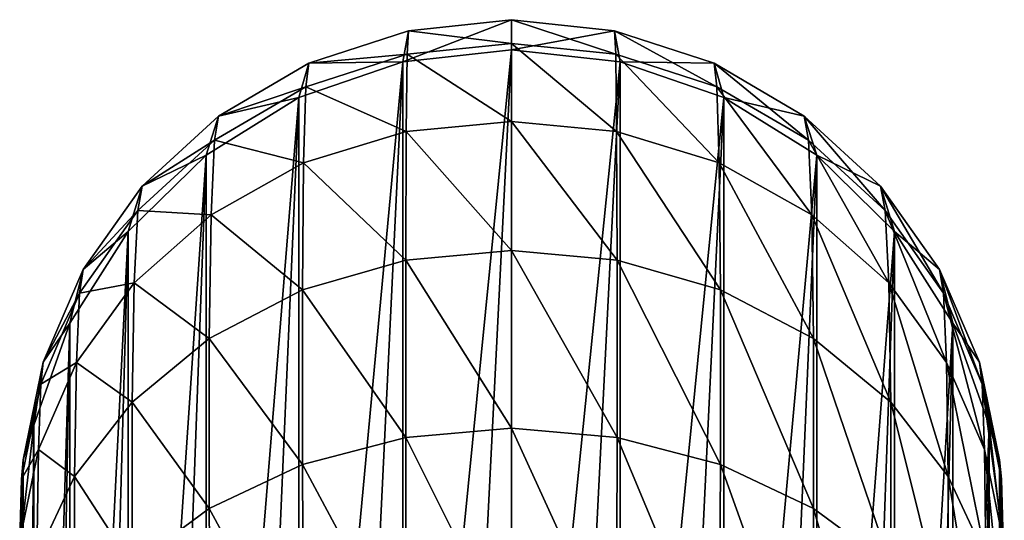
# Model space of a CAD drawing. Header units: millimetres. Extents: x -29 to 75, y -375 to 208.
# Tile 24 of 24: x -12 to 12, y 196 to 208. Entities that reach past the tile are written whole.
import ezdxf

# ---------------------------------------------------------------- set-up
doc = ezdxf.new("R2010")
doc.units = ezdxf.units.MM
doc.header["$LTSCALE"] = 21.359881
for name, color, linetype in [('37', 7, 'CONTINUOUS'), ('40', 7, 'CONTINUOUS'), ('42', 7, 'CONTINUOUS'), ('45', 7, 'CONTINUOUS')]:
    doc.layers.add(name, color=color, linetype=linetype)

msp = doc.modelspace()

# ---------------------------------------------------------------- linework, layer by layer
at = {"layer": '37', "color": 7, "linetype": 'CONTINUOUS', "true_color": 0xa2afbf}
for points in [[(0, 207.519, 173.836), (2.552, 207.237, 173.886), (0, 182.086, 29.596), (0, 207.519, 173.836)], [(0, 182.086, 29.596), (2.552, 207.237, 173.886), (1.283, 182.015, 29.609), (0, 182.086, 29.596)], [(1.283, 182.015, 29.609), (2.552, 207.237, 173.886), (2.552, 181.803, 29.646), (1.283, 182.015, 29.609)], [(2.552, 207.237, 173.886), (4.986, 206.4, 174.034), (2.552, 181.803, 29.646), (2.552, 207.237, 173.886)], [(2.552, 181.803, 29.646), (4.986, 206.4, 174.034), (3.792, 181.452, 29.708), (2.552, 181.803, 29.646)], [(3.792, 181.452, 29.708), (4.986, 206.4, 174.034), (4.986, 180.966, 29.794), (3.792, 181.452, 29.708)], [(4.986, 206.4, 174.034), (7.168, 205.05, 174.272), (4.986, 180.966, 29.794), (4.986, 206.4, 174.034)], [(4.986, 180.966, 29.794), (7.168, 205.05, 174.272), (6.115, 180.352, 29.902), (4.986, 180.966, 29.794)], [(6.115, 180.352, 29.902), (7.168, 205.05, 174.272), (7.168, 179.617, 30.032), (6.115, 180.352, 29.902)], [(7.168, 205.05, 174.272), (8.993, 203.253, 174.588), (7.168, 179.617, 30.032), (7.168, 205.05, 174.272)], [(7.168, 179.617, 30.032), (8.993, 203.253, 174.588), (8.132, 178.769, 30.181), (7.168, 179.617, 30.032)], [(8.132, 178.769, 30.181), (8.993, 203.253, 174.588), (8.993, 177.82, 30.349), (8.132, 178.769, 30.181)], [(8.993, 203.253, 174.588), (10.363, 201.103, 174.967), (8.993, 177.82, 30.349), (8.993, 203.253, 174.588)], [(8.993, 177.82, 30.349), (10.363, 201.103, 174.967), (9.74, 176.783, 30.531), (8.993, 177.82, 30.349)], [(9.74, 176.783, 30.531), (10.363, 201.103, 174.967), (10.363, 175.67, 30.728), (9.74, 176.783, 30.531)], [(10.363, 201.103, 174.967), (11.213, 198.707, 175.39), (10.363, 175.67, 30.728), (10.363, 201.103, 174.967)], [(10.363, 175.67, 30.728), (11.213, 198.707, 175.39), (10.857, 174.495, 30.935), (10.363, 175.67, 30.728)], [(10.857, 174.495, 30.935), (11.213, 198.707, 175.39), (11.213, 173.274, 31.15), (10.857, 174.495, 30.935)], [(11.213, 198.707, 175.39), (11.5, 196.194, 175.833), (11.213, 173.274, 31.15), (11.213, 198.707, 175.39)]]:
    msp.add_3dface(points, dxfattribs=at)
at = {"layer": '40', "color": 7, "linetype": 'CONTINUOUS', "true_color": 0xa2afbf}
for points in [[(2.419, 207.97, 181.497), (0, 207.519, 173.836), (0, 208.229, 181.542), (2.419, 207.97, 181.497)], [(2.419, 207.97, 181.497), (0, 208.229, 181.542), (2.447, 207.418, 189.167), (2.419, 207.97, 181.497)], [(2.447, 207.418, 189.167), (0, 208.229, 181.542), (0, 207.667, 189.268), (2.447, 207.418, 189.167)], [(2.552, 207.237, 173.886), (0, 207.519, 173.836), (2.419, 207.97, 181.497), (2.552, 207.237, 173.886)], [(4.755, 207.205, 181.476), (2.552, 207.237, 173.886), (2.419, 207.97, 181.497), (4.755, 207.205, 181.476)], [(4.755, 207.205, 181.476), (2.419, 207.97, 181.497), (4.824, 206.652, 189.011), (4.755, 207.205, 181.476)], [(4.824, 206.652, 189.011), (2.419, 207.97, 181.497), (2.447, 207.418, 189.167), (4.824, 206.652, 189.011)], [(2.447, 207.418, 189.167), (0, 207.667, 189.268), (2.469, 205.605, 196.667), (2.447, 207.418, 189.167)], [(2.469, 205.605, 196.667), (0, 207.667, 189.268), (0, 205.841, 196.795), (2.469, 205.605, 196.667)], [(4.824, 206.652, 189.011), (2.447, 207.418, 189.167), (4.877, 204.864, 196.392), (4.824, 206.652, 189.011)], [(4.877, 204.864, 196.392), (2.447, 207.418, 189.167), (2.469, 205.605, 196.667), (4.877, 204.864, 196.392)], [(4.986, 206.4, 174.034), (2.552, 207.237, 173.886), (4.755, 207.205, 181.476), (4.986, 206.4, 174.034)], [(6.872, 205.961, 181.477), (4.986, 206.4, 174.034), (4.755, 207.205, 181.476), (6.872, 205.961, 181.477)], [(6.872, 205.961, 181.477), (4.755, 207.205, 181.476), (6.973, 205.4, 188.803), (6.872, 205.961, 181.477)], [(6.973, 205.4, 188.803), (4.755, 207.205, 181.476), (4.824, 206.652, 189.011), (6.973, 205.4, 188.803)], [(6.973, 205.4, 188.803), (4.824, 206.652, 189.011), (7.05, 203.647, 195.979), (6.973, 205.4, 188.803)], [(7.05, 203.647, 195.979), (4.824, 206.652, 189.011), (4.877, 204.864, 196.392), (7.05, 203.647, 195.979)], [(7.168, 205.05, 174.272), (4.986, 206.4, 174.034), (6.872, 205.961, 181.477), (7.168, 205.05, 174.272)], [(8.664, 204.316, 181.497), (7.168, 205.05, 174.272), (6.872, 205.961, 181.477), (8.664, 204.316, 181.497)], [(8.664, 204.316, 181.497), (6.872, 205.961, 181.477), (8.772, 203.75, 188.55), (8.664, 204.316, 181.497)], [(8.772, 203.75, 188.55), (6.872, 205.961, 181.477), (6.973, 205.4, 188.803), (8.772, 203.75, 188.55)], [(2.469, 205.605, 196.667), (0, 205.841, 196.795), (2.481, 202.578, 203.783), (2.469, 205.605, 196.667)], [(2.481, 202.578, 203.783), (0, 205.841, 196.795), (0, 202.805, 203.922), (2.481, 202.578, 203.783)], [(4.877, 204.864, 196.392), (2.469, 205.605, 196.667), (4.907, 201.881, 203.404), (4.877, 204.864, 196.392)], [(4.907, 201.881, 203.404), (2.469, 205.605, 196.667), (2.481, 202.578, 203.783), (4.907, 201.881, 203.404)], [(8.772, 203.75, 188.55), (6.973, 205.4, 188.803), (8.856, 202.049, 195.455), (8.772, 203.75, 188.55)], [(8.856, 202.049, 195.455), (6.973, 205.4, 188.803), (7.05, 203.647, 195.979), (8.856, 202.049, 195.455)], [(8.993, 203.253, 174.588), (7.168, 205.05, 174.272), (8.664, 204.316, 181.497), (8.993, 203.253, 174.588)], [(7.05, 203.647, 195.979), (4.877, 204.864, 196.392), (7.092, 200.74, 202.798), (7.05, 203.647, 195.979)], [(7.092, 200.74, 202.798), (4.877, 204.864, 196.392), (4.907, 201.881, 203.404), (7.092, 200.74, 202.798)], [(10.049, 202.359, 181.531), (8.993, 203.253, 174.588), (8.664, 204.316, 181.497), (10.049, 202.359, 181.531)], [(10.049, 202.359, 181.531), (8.664, 204.316, 181.497), (10.138, 201.806, 188.266), (10.049, 202.359, 181.531)], [(10.138, 201.806, 188.266), (8.664, 204.316, 181.497), (8.772, 203.75, 188.55), (10.138, 201.806, 188.266)], [(8.856, 202.049, 195.455), (7.05, 203.647, 195.979), (8.902, 199.247, 202.013), (8.856, 202.049, 195.455)], [(8.902, 199.247, 202.013), (7.05, 203.647, 195.979), (7.092, 200.74, 202.798), (8.902, 199.247, 202.013)], [(10.138, 201.806, 188.266), (8.772, 203.75, 188.55), (10.211, 200.176, 194.85), (10.138, 201.806, 188.266)], [(10.211, 200.176, 194.85), (8.772, 203.75, 188.55), (8.856, 202.049, 195.455), (10.211, 200.176, 194.85)], [(10.363, 201.103, 174.967), (8.993, 203.253, 174.588), (10.049, 202.359, 181.531), (10.363, 201.103, 174.967)], [(2.481, 202.578, 203.783), (0, 202.805, 203.922), (2.481, 198.417, 210.305), (2.481, 202.578, 203.783)], [(2.481, 198.417, 210.305), (0, 202.805, 203.922), (0, 198.64, 210.452), (2.481, 198.417, 210.305)], [(4.907, 201.881, 203.404), (2.481, 202.578, 203.783), (4.907, 197.78, 209.833), (4.907, 201.881, 203.404)], [(4.907, 197.78, 209.833), (2.481, 202.578, 203.783), (2.481, 198.417, 210.305), (4.907, 197.78, 209.833)], [(10.987, 200.188, 181.576), (10.363, 201.103, 174.967), (10.049, 202.359, 181.531), (10.987, 200.188, 181.576)], [(10.987, 200.188, 181.576), (10.049, 202.359, 181.531), (11.049, 199.673, 187.962), (10.987, 200.188, 181.576)], [(11.049, 199.673, 187.962), (10.049, 202.359, 181.531), (10.138, 201.806, 188.266), (11.049, 199.673, 187.962)], [(10.211, 200.176, 194.85), (8.856, 202.049, 195.455), (10.253, 197.502, 201.099), (10.211, 200.176, 194.85)], [(10.253, 197.502, 201.099), (8.856, 202.049, 195.455), (8.902, 199.247, 202.013), (10.253, 197.502, 201.099)], [(7.092, 200.74, 202.798), (4.907, 201.881, 203.404), (7.092, 196.75, 209.053), (7.092, 200.74, 202.798)], [(7.092, 196.75, 209.053), (4.907, 201.881, 203.404), (4.907, 197.78, 209.833), (7.092, 196.75, 209.053)], [(11.049, 199.673, 187.962), (10.138, 201.806, 188.266), (11.104, 198.133, 194.196), (11.049, 199.673, 187.962)], [(11.104, 198.133, 194.196), (10.138, 201.806, 188.266), (10.211, 200.176, 194.85), (11.104, 198.133, 194.196)], [(11.213, 198.707, 175.39), (10.363, 201.103, 174.967), (10.987, 200.188, 181.576), (11.213, 198.707, 175.39)], [(8.902, 199.247, 202.013), (7.092, 200.74, 202.798), (8.902, 195.409, 208.03), (8.902, 199.247, 202.013)], [(8.902, 195.409, 208.03), (7.092, 200.74, 202.798), (7.092, 196.75, 209.053), (8.902, 195.409, 208.03)], [(11.104, 198.133, 194.196), (10.211, 200.176, 194.85), (11.138, 195.604, 200.108), (11.104, 198.133, 194.196)], [(11.138, 195.604, 200.108), (10.211, 200.176, 194.85), (10.253, 197.502, 201.099), (11.138, 195.604, 200.108)], [(11.458, 197.896, 181.627), (11.213, 198.707, 175.39), (10.987, 200.188, 181.576), (11.458, 197.896, 181.627)], [(11.458, 197.896, 181.627), (10.987, 200.188, 181.576), (11.5, 197.439, 187.648), (11.458, 197.896, 181.627)], [(11.5, 197.439, 187.648), (10.987, 200.188, 181.576), (11.049, 199.673, 187.962), (11.5, 197.439, 187.648)], [(11.5, 197.439, 187.648), (11.049, 199.673, 187.962), (11.542, 196.005, 193.518), (11.5, 197.439, 187.648)], [(11.542, 196.005, 193.518), (11.049, 199.673, 187.962), (11.104, 198.133, 194.196), (11.542, 196.005, 193.518)], [(10.253, 197.502, 201.099), (8.902, 199.247, 202.013), (10.253, 193.844, 206.833), (10.253, 197.502, 201.099)], [(10.253, 193.844, 206.833), (8.902, 199.247, 202.013), (8.902, 195.409, 208.03), (10.253, 193.844, 206.833)], [(2.481, 198.417, 210.305), (0, 198.64, 210.452), (2.468, 193.241, 216.049), (2.481, 198.417, 210.305)], [(2.468, 193.241, 216.049), (0, 198.64, 210.452), (0, 193.457, 216.21), (2.468, 193.241, 216.049)], [(11.5, 196.194, 175.833), (11.213, 198.707, 175.39), (11.458, 197.896, 181.627), (11.5, 196.194, 175.833)], [(4.877, 192.679, 215.493), (2.481, 198.417, 210.305), (2.468, 193.241, 216.049), (4.877, 192.679, 215.493)], [(4.907, 197.78, 209.833), (2.481, 198.417, 210.305), (4.877, 192.679, 215.493), (4.907, 197.78, 209.833)], [(11.542, 196.005, 193.518), (11.104, 198.133, 194.196), (11.569, 193.632, 199.078), (11.542, 196.005, 193.518)], [(11.569, 193.632, 199.078), (11.104, 198.133, 194.196), (11.138, 195.604, 200.108), (11.569, 193.632, 199.078)], [(11.458, 195.564, 181.68), (11.5, 196.194, 175.833), (11.458, 197.896, 181.627), (11.458, 195.564, 181.68)], [(11.458, 195.564, 181.68), (11.458, 197.896, 181.627), (11.5, 195.173, 187.33), (11.458, 195.564, 181.68)], [(11.5, 195.173, 187.33), (11.458, 197.896, 181.627), (11.5, 197.439, 187.648), (11.5, 195.173, 187.33)], [(7.049, 191.792, 214.564), (4.907, 197.78, 209.833), (4.877, 192.679, 215.493), (7.049, 191.792, 214.564)], [(7.092, 196.75, 209.053), (4.907, 197.78, 209.833), (7.049, 191.792, 214.564), (7.092, 196.75, 209.053)], [(11.138, 195.604, 200.108), (10.253, 197.502, 201.099), (11.138, 192.145, 205.53), (11.138, 195.604, 200.108)], [(11.138, 192.145, 205.53), (10.253, 197.502, 201.099), (10.253, 193.844, 206.833), (11.138, 192.145, 205.53)], [(11.5, 195.173, 187.33), (11.5, 197.439, 187.648), (11.542, 193.848, 192.831), (11.5, 195.173, 187.33)], [(11.542, 193.848, 192.831), (11.5, 197.439, 187.648), (11.542, 196.005, 193.518), (11.542, 193.848, 192.831)], [(8.855, 190.643, 213.337), (7.092, 196.75, 209.053), (7.049, 191.792, 214.564), (8.855, 190.643, 213.337)], [(8.902, 195.409, 208.03), (7.092, 196.75, 209.053), (8.855, 190.643, 213.337), (8.902, 195.409, 208.03)]]:
    msp.add_3dface(points, dxfattribs=at)
at = {"layer": '42', "color": 7, "linetype": 'CONTINUOUS', "true_color": 0xa2afbf}
for points in [[(-2.552, 181.803, 29.646), (0, 207.519, 173.836), (-1.283, 182.015, 29.609), (-2.552, 181.803, 29.646)], [(0, 207.519, 173.836), (-2.552, 181.803, 29.646), (-2.552, 207.237, 173.886), (0, 207.519, 173.836)], [(0, 207.519, 173.836), (0, 182.086, 29.596), (-1.283, 182.015, 29.609), (0, 207.519, 173.836)], [(-3.792, 181.452, 29.708), (-4.986, 180.966, 29.794), (-2.552, 207.237, 173.886), (-3.792, 181.452, 29.708)], [(-2.552, 207.237, 173.886), (-4.986, 180.966, 29.794), (-4.986, 206.4, 174.034), (-2.552, 207.237, 173.886)], [(-2.552, 181.803, 29.646), (-3.792, 181.452, 29.708), (-2.552, 207.237, 173.886), (-2.552, 181.803, 29.646)], [(-6.115, 180.352, 29.902), (-7.168, 179.617, 30.032), (-4.986, 206.4, 174.034), (-6.115, 180.352, 29.902)], [(-4.986, 206.4, 174.034), (-7.168, 179.617, 30.032), (-7.168, 205.05, 174.272), (-4.986, 206.4, 174.034)], [(-4.986, 180.966, 29.794), (-6.115, 180.352, 29.902), (-4.986, 206.4, 174.034), (-4.986, 180.966, 29.794)], [(-8.132, 178.769, 30.181), (-8.993, 177.82, 30.349), (-7.168, 205.05, 174.272), (-8.132, 178.769, 30.181)], [(-7.168, 205.05, 174.272), (-8.993, 177.82, 30.349), (-8.993, 203.253, 174.588), (-7.168, 205.05, 174.272)], [(-7.168, 179.617, 30.032), (-8.132, 178.769, 30.181), (-7.168, 205.05, 174.272), (-7.168, 179.617, 30.032)], [(-9.74, 176.783, 30.531), (-10.363, 175.67, 30.728), (-8.993, 203.253, 174.588), (-9.74, 176.783, 30.531)], [(-8.993, 203.253, 174.588), (-10.363, 175.67, 30.728), (-10.363, 201.103, 174.967), (-8.993, 203.253, 174.588)], [(-8.993, 177.82, 30.349), (-9.74, 176.783, 30.531), (-8.993, 203.253, 174.588), (-8.993, 177.82, 30.349)], [(-10.857, 174.495, 30.935), (-11.213, 173.274, 31.15), (-10.363, 201.103, 174.967), (-10.857, 174.495, 30.935)], [(-10.363, 201.103, 174.967), (-11.213, 173.274, 31.15), (-11.213, 198.707, 175.39), (-10.363, 201.103, 174.967)], [(-10.363, 175.67, 30.728), (-10.857, 174.495, 30.935), (-10.363, 201.103, 174.967), (-10.363, 175.67, 30.728)], [(-11.428, 172.025, 31.37), (-11.5, 170.761, 31.593), (-11.213, 198.707, 175.39), (-11.428, 172.025, 31.37)], [(-11.213, 198.707, 175.39), (-11.5, 170.761, 31.593), (-11.5, 196.194, 175.833), (-11.213, 198.707, 175.39)], [(-11.213, 173.274, 31.15), (-11.428, 172.025, 31.37), (-11.213, 198.707, 175.39), (-11.213, 173.274, 31.15)]]:
    msp.add_3dface(points, dxfattribs=at)
at = {"layer": '45', "color": 7, "linetype": 'CONTINUOUS', "true_color": 0xa2afbf}
for points in [[(0, 208.229, 181.542), (0, 207.519, 173.836), (-2.552, 207.237, 173.886), (0, 208.229, 181.542)], [(0, 208.229, 181.542), (-2.552, 207.237, 173.886), (-2.419, 207.97, 181.497), (0, 208.229, 181.542)], [(0, 207.667, 189.268), (0, 208.229, 181.542), (-2.419, 207.97, 181.497), (0, 207.667, 189.268)], [(-2.419, 207.97, 181.497), (-2.552, 207.237, 173.886), (-4.755, 207.205, 181.476), (-2.419, 207.97, 181.497)], [(-2.419, 207.97, 181.497), (-4.755, 207.205, 181.476), (-2.447, 207.418, 189.167), (-2.419, 207.97, 181.497)], [(0, 207.667, 189.268), (-2.419, 207.97, 181.497), (-2.447, 207.418, 189.167), (0, 207.667, 189.268)], [(0, 205.841, 196.795), (0, 207.667, 189.268), (-2.447, 207.418, 189.167), (0, 205.841, 196.795)], [(-2.447, 207.418, 189.167), (-4.755, 207.205, 181.476), (-4.824, 206.652, 189.011), (-2.447, 207.418, 189.167)], [(-2.447, 207.418, 189.167), (-4.824, 206.652, 189.011), (-2.469, 205.605, 196.667), (-2.447, 207.418, 189.167)], [(0, 205.841, 196.795), (-2.447, 207.418, 189.167), (-2.469, 205.605, 196.667), (0, 205.841, 196.795)], [(-4.755, 207.205, 181.476), (-4.986, 206.4, 174.034), (-6.872, 205.961, 181.477), (-4.755, 207.205, 181.476)], [(-4.755, 207.205, 181.476), (-6.872, 205.961, 181.477), (-4.824, 206.652, 189.011), (-4.755, 207.205, 181.476)], [(-2.552, 207.237, 173.886), (-4.986, 206.4, 174.034), (-4.755, 207.205, 181.476), (-2.552, 207.237, 173.886)], [(-4.824, 206.652, 189.011), (-6.872, 205.961, 181.477), (-6.973, 205.4, 188.803), (-4.824, 206.652, 189.011)], [(-4.824, 206.652, 189.011), (-6.973, 205.4, 188.803), (-4.877, 204.864, 196.392), (-4.824, 206.652, 189.011)], [(-2.469, 205.605, 196.667), (-4.824, 206.652, 189.011), (-4.877, 204.864, 196.392), (-2.469, 205.605, 196.667)], [(-4.986, 206.4, 174.034), (-7.168, 205.05, 174.272), (-6.872, 205.961, 181.477), (-4.986, 206.4, 174.034)], [(-6.872, 205.961, 181.477), (-7.168, 205.05, 174.272), (-8.664, 204.316, 181.497), (-6.872, 205.961, 181.477)], [(-6.872, 205.961, 181.477), (-8.664, 204.316, 181.497), (-6.973, 205.4, 188.803), (-6.872, 205.961, 181.477)], [(0, 202.805, 203.922), (0, 205.841, 196.795), (-2.469, 205.605, 196.667), (0, 202.805, 203.922)], [(-2.469, 205.605, 196.667), (-4.877, 204.864, 196.392), (-2.481, 202.578, 203.783), (-2.469, 205.605, 196.667)], [(0, 202.805, 203.922), (-2.469, 205.605, 196.667), (-2.481, 202.578, 203.783), (0, 202.805, 203.922)], [(-6.973, 205.4, 188.803), (-8.664, 204.316, 181.497), (-8.772, 203.75, 188.55), (-6.973, 205.4, 188.803)], [(-6.973, 205.4, 188.803), (-8.772, 203.75, 188.55), (-7.05, 203.647, 195.979), (-6.973, 205.4, 188.803)], [(-4.877, 204.864, 196.392), (-6.973, 205.4, 188.803), (-7.05, 203.647, 195.979), (-4.877, 204.864, 196.392)], [(-7.168, 205.05, 174.272), (-8.993, 203.253, 174.588), (-8.664, 204.316, 181.497), (-7.168, 205.05, 174.272)], [(-4.877, 204.864, 196.392), (-7.05, 203.647, 195.979), (-4.907, 201.881, 203.404), (-4.877, 204.864, 196.392)], [(-2.481, 202.578, 203.783), (-4.877, 204.864, 196.392), (-4.907, 201.881, 203.404), (-2.481, 202.578, 203.783)], [(-8.664, 204.316, 181.497), (-8.993, 203.253, 174.588), (-10.049, 202.359, 181.531), (-8.664, 204.316, 181.497)], [(-8.664, 204.316, 181.497), (-10.049, 202.359, 181.531), (-8.772, 203.75, 188.55), (-8.664, 204.316, 181.497)], [(-8.772, 203.75, 188.55), (-10.049, 202.359, 181.531), (-10.138, 201.806, 188.266), (-8.772, 203.75, 188.55)], [(-8.772, 203.75, 188.55), (-10.138, 201.806, 188.266), (-8.856, 202.049, 195.455), (-8.772, 203.75, 188.55)], [(-7.05, 203.647, 195.979), (-8.772, 203.75, 188.55), (-8.856, 202.049, 195.455), (-7.05, 203.647, 195.979)], [(-7.05, 203.647, 195.979), (-8.856, 202.049, 195.455), (-7.092, 200.74, 202.798), (-7.05, 203.647, 195.979)], [(-4.907, 201.881, 203.404), (-7.05, 203.647, 195.979), (-7.092, 200.74, 202.798), (-4.907, 201.881, 203.404)], [(-8.993, 203.253, 174.588), (-10.363, 201.103, 174.967), (-10.049, 202.359, 181.531), (-8.993, 203.253, 174.588)], [(0, 198.64, 210.452), (0, 202.805, 203.922), (-2.481, 202.578, 203.783), (0, 198.64, 210.452)], [(-2.481, 202.578, 203.783), (-4.907, 201.881, 203.404), (-2.481, 198.417, 210.305), (-2.481, 202.578, 203.783)], [(0, 198.64, 210.452), (-2.481, 202.578, 203.783), (-2.481, 198.417, 210.305), (0, 198.64, 210.452)], [(-10.049, 202.359, 181.531), (-10.363, 201.103, 174.967), (-10.987, 200.188, 181.576), (-10.049, 202.359, 181.531)], [(-10.049, 202.359, 181.531), (-10.987, 200.188, 181.576), (-10.138, 201.806, 188.266), (-10.049, 202.359, 181.531)], [(-8.856, 202.049, 195.455), (-10.138, 201.806, 188.266), (-10.211, 200.176, 194.85), (-8.856, 202.049, 195.455)], [(-8.856, 202.049, 195.455), (-10.211, 200.176, 194.85), (-8.902, 199.247, 202.013), (-8.856, 202.049, 195.455)], [(-7.092, 200.74, 202.798), (-8.856, 202.049, 195.455), (-8.902, 199.247, 202.013), (-7.092, 200.74, 202.798)], [(-10.138, 201.806, 188.266), (-10.987, 200.188, 181.576), (-11.049, 199.673, 187.962), (-10.138, 201.806, 188.266)], [(-10.138, 201.806, 188.266), (-11.049, 199.673, 187.962), (-10.211, 200.176, 194.85), (-10.138, 201.806, 188.266)], [(-4.907, 201.881, 203.404), (-7.092, 200.74, 202.798), (-4.907, 197.78, 209.833), (-4.907, 201.881, 203.404)], [(-2.481, 198.417, 210.305), (-4.907, 201.881, 203.404), (-4.907, 197.78, 209.833), (-2.481, 198.417, 210.305)], [(-10.363, 201.103, 174.967), (-11.213, 198.707, 175.39), (-10.987, 200.188, 181.576), (-10.363, 201.103, 174.967)], [(-7.092, 200.74, 202.798), (-8.902, 199.247, 202.013), (-7.092, 196.75, 209.053), (-7.092, 200.74, 202.798)], [(-4.907, 197.78, 209.833), (-7.092, 200.74, 202.798), (-7.092, 196.75, 209.053), (-4.907, 197.78, 209.833)], [(-10.987, 200.188, 181.576), (-11.213, 198.707, 175.39), (-11.458, 197.896, 181.627), (-10.987, 200.188, 181.576)], [(-10.987, 200.188, 181.576), (-11.458, 197.896, 181.627), (-11.049, 199.673, 187.962), (-10.987, 200.188, 181.576)], [(-10.211, 200.176, 194.85), (-11.049, 199.673, 187.962), (-11.104, 198.133, 194.196), (-10.211, 200.176, 194.85)], [(-10.211, 200.176, 194.85), (-11.104, 198.133, 194.196), (-10.253, 197.502, 201.099), (-10.211, 200.176, 194.85)], [(-8.902, 199.247, 202.013), (-10.211, 200.176, 194.85), (-10.253, 197.502, 201.099), (-8.902, 199.247, 202.013)], [(-11.049, 199.673, 187.962), (-11.458, 197.896, 181.627), (-11.5, 197.439, 187.648), (-11.049, 199.673, 187.962)], [(-11.049, 199.673, 187.962), (-11.5, 197.439, 187.648), (-11.104, 198.133, 194.196), (-11.049, 199.673, 187.962)], [(-8.902, 199.247, 202.013), (-10.253, 197.502, 201.099), (-8.902, 195.409, 208.03), (-8.902, 199.247, 202.013)], [(-7.092, 196.75, 209.053), (-8.902, 199.247, 202.013), (-8.902, 195.409, 208.03), (-7.092, 196.75, 209.053)], [(-11.213, 198.707, 175.39), (-11.5, 196.194, 175.833), (-11.458, 197.896, 181.627), (-11.213, 198.707, 175.39)], [(0, 193.457, 216.21), (0, 198.64, 210.452), (-2.481, 198.417, 210.305), (0, 193.457, 216.21)], [(-2.481, 198.417, 210.305), (-4.907, 197.78, 209.833), (-2.468, 193.241, 216.049), (-2.481, 198.417, 210.305)], [(0, 193.457, 216.21), (-2.481, 198.417, 210.305), (-2.468, 193.241, 216.049), (0, 193.457, 216.21)], [(-11.104, 198.133, 194.196), (-11.5, 197.439, 187.648), (-11.542, 196.005, 193.518), (-11.104, 198.133, 194.196)], [(-11.104, 198.133, 194.196), (-11.542, 196.005, 193.518), (-11.138, 195.604, 200.108), (-11.104, 198.133, 194.196)], [(-10.253, 197.502, 201.099), (-11.104, 198.133, 194.196), (-11.138, 195.604, 200.108), (-10.253, 197.502, 201.099)], [(-11.458, 197.896, 181.627), (-11.5, 196.194, 175.833), (-11.458, 195.564, 181.68), (-11.458, 197.896, 181.627)], [(-11.458, 197.896, 181.627), (-11.458, 195.564, 181.68), (-11.5, 197.439, 187.648), (-11.458, 197.896, 181.627)], [(-4.907, 197.78, 209.833), (-7.092, 196.75, 209.053), (-4.877, 192.679, 215.493), (-4.907, 197.78, 209.833)], [(-2.468, 193.241, 216.049), (-4.907, 197.78, 209.833), (-4.877, 192.679, 215.493), (-2.468, 193.241, 216.049)], [(-11.5, 197.439, 187.648), (-11.5, 195.173, 187.33), (-11.542, 196.005, 193.518), (-11.5, 197.439, 187.648)], [(-11.5, 197.439, 187.648), (-11.458, 195.564, 181.68), (-11.5, 195.173, 187.33), (-11.5, 197.439, 187.648)], [(-10.253, 197.502, 201.099), (-11.138, 195.604, 200.108), (-10.253, 193.844, 206.833), (-10.253, 197.502, 201.099)], [(-8.902, 195.409, 208.03), (-10.253, 197.502, 201.099), (-10.253, 193.844, 206.833), (-8.902, 195.409, 208.03)], [(-7.092, 196.75, 209.053), (-8.902, 195.409, 208.03), (-7.049, 191.792, 214.564), (-7.092, 196.75, 209.053)], [(-4.877, 192.679, 215.493), (-7.092, 196.75, 209.053), (-7.049, 191.792, 214.564), (-4.877, 192.679, 215.493)]]:
    msp.add_3dface(points, dxfattribs=at)

doc.saveas('drawing.dxf')
